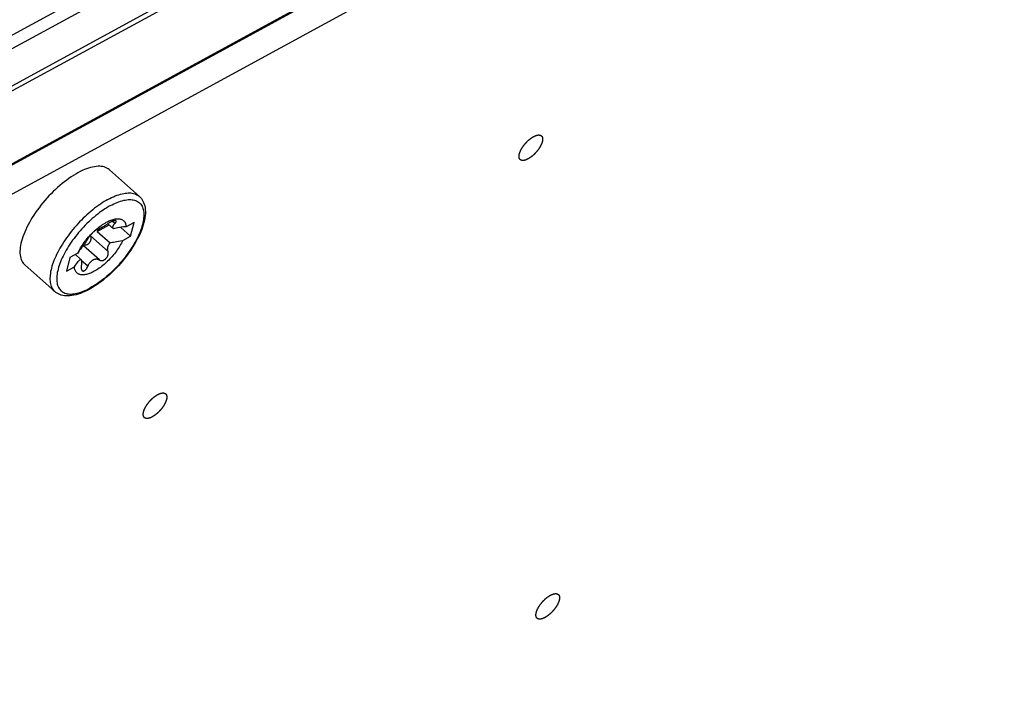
# Model space of a CAD drawing. Extents: x 0 to 594, y 0 to 420.
# Tile 81 of 105: x 550.85 to 557.04, y 100.55 to 104.73. Entities that reach past the tile are written whole.
import ezdxf

# ---------------------------------------------------------------- set-up
doc = ezdxf.new("R2010")
doc.units = 0
doc.header["$LTSCALE"] = 32.67
doc.layers.get('0').update_dxf_attribs({"linetype": 'CONTINUOUS'})
doc.layers.add('DATUM_AXIS', color=7, linetype='CONTINUOUS')

msp = doc.modelspace()

# ---------------------------------------------------------------- linework, layer by layer
at = {"color": 9, "linetype": 'CONTINUOUS'}
for p, q in [((545.2789, 101.5413), (563.9132, 111.7009)), ((545.3524, 101.3484), (563.9867, 111.508)), ((563.2596, 111.4291), (545.8164, 101.9189)), ((564.0391, 111.0465), (544.9706, 100.6502))]:
    msp.add_line(p, q, dxfattribs=at)
at = {"color": 7, "linetype": 'CONTINUOUS'}
for p, q in [((563.9824, 111.4737), (545.3387, 101.3091)), ((564.029, 111.0332), (544.9619, 100.6377))]:
    msp.add_line(p, q, dxfattribs=at)
at = {"layer": 'DATUM_AXIS', "color": 7, "linetype": 'CONTINUOUS'}
for p, q in [((563.8179, 110.7337), (545.1437, 100.5524)), ((551.602, 103.6244), (551.4136, 103.7917)), ((551.3381, 103.4041), (551.4123, 103.4446)), ((551.4039, 103.4521), (551.4402, 103.4197)), ((551.5688, 103.461), (551.5191, 103.4339)), ((551.5474, 103.3736), (551.5688, 103.461)), ((551.2931, 103.3791), (551.2943, 103.3762)), ((551.3087, 103.3954), (551.3048, 103.3915)), ((551.3381, 103.4041), (551.4189, 103.3323)), ((551.5474, 103.3736), (551.4848, 103.4291)), ((551.4977, 103.3465), (551.5474, 103.3736)), ((551.2567, 103.317), (551.2533, 103.3175)), ((551.2573, 103.3233), (551.254, 103.3182)), ((551.2605, 103.3283), (551.2573, 103.3233)), ((551.2635, 103.3332), (551.2605, 103.3283)), ((551.2664, 103.3378), (551.2635, 103.3332)), ((551.269, 103.3422), (551.2664, 103.3378)), ((551.2715, 103.3464), (551.269, 103.3422)), ((551.2154, 103.2683), (551.1657, 103.2412)), ((551.1999, 103.2598), (551.2326, 103.2308)), ((551.0708, 103.0262), (550.8824, 103.1935)), ((551.1657, 103.2412), (551.1443, 103.1538)), ((551.1443, 103.1538), (551.194, 103.1809))]:
    msp.add_line(p, q, dxfattribs=at)
at = {"layer": 'DATUM_AXIS', "color": 9, "linetype": 'CONTINUOUS'}
for p, q in [((551.4483, 103.4535), (551.4322, 103.4678)), ((551.4053, 103.2777), (551.2943, 103.3762)), ((551.3509, 103.2247), (551.2502, 103.3142)), ((551.2783, 103.1852), (551.2372, 103.2217))]:
    msp.add_line(p, q, dxfattribs=at)
at = {"layer": 'DATUM_AXIS', "color": 7, "linetype": 'CONTINUOUS'}
for points in [[(553.9898, 103.8905), (553.99, 103.8915), (553.9903, 103.8925), (553.9906, 103.8935), (553.9908, 103.8946), (553.9912, 103.8956), (553.9915, 103.8966), (553.9918, 103.8976), (553.9922, 103.8987), (553.9925, 103.8997), (553.9929, 103.9008), (553.9933, 103.9019), (553.9937, 103.9029), (553.9941, 103.904), (553.9945, 103.9051), (553.995, 103.9062), (553.9954, 103.9072), (553.9959, 103.9083), (553.9964, 103.9094), (553.9969, 103.9105), (553.9974, 103.9116), (553.9979, 103.9127), (553.9985, 103.9138), (553.999, 103.915), (553.9996, 103.9161), (554.0001, 103.9172), (554.0007, 103.9183), (554.0013, 103.9194), (554.0019, 103.9206), (554.0026, 103.9217), (554.0032, 103.9228), (554.0038, 103.924), (554.0045, 103.9251), (554.0052, 103.9262), (554.0059, 103.9274), (554.0065, 103.9285), (554.0072, 103.9296), (554.008, 103.9308), (554.0087, 103.9319), (554.0094, 103.933), (554.0102, 103.9342), (554.0109, 103.9353), (554.0117, 103.9364), (554.0125, 103.9376), (554.0132, 103.9387), (554.014, 103.9398), (554.0148, 103.9409), (554.0157, 103.9421), (554.0165, 103.9432), (554.0173, 103.9443), (554.0182, 103.9454), (554.019, 103.9465), (554.0199, 103.9476), (554.0207, 103.9487), (554.0216, 103.9498), (554.0225, 103.9509), (554.0234, 103.952), (554.0243, 103.9531), (554.0252, 103.9542), (554.0261, 103.9553), (554.027, 103.9563), (554.028, 103.9574), (554.0289, 103.9585), (554.0298, 103.9595), (554.0308, 103.9606), (554.0317, 103.9616), (554.0327, 103.9627), (554.0337, 103.9637), (554.0346, 103.9647), (554.0356, 103.9657), (554.0366, 103.9667), (554.0376, 103.9678), (554.0386, 103.9687), (554.0396, 103.9697), (554.0406, 103.9707), (554.0416, 103.9717), (554.0426, 103.9726), (554.0436, 103.9736), (554.0446, 103.9745), (554.0456, 103.9755), (554.0467, 103.9764), (554.0477, 103.9773), (554.0487, 103.9782), (554.0497, 103.9791), (554.0508, 103.98), (554.0518, 103.9809), (554.0528, 103.9818), (554.0539, 103.9826), (554.0549, 103.9835), (554.056, 103.9843), (554.057, 103.9851), (554.0581, 103.986), (554.0591, 103.9868), (554.0602, 103.9876), (554.0612, 103.9883), (554.0622, 103.9891), (554.0633, 103.9899), (554.0643, 103.9906), (554.0654, 103.9913), (554.0664, 103.9921), (554.0675, 103.9928), (554.0685, 103.9935), (554.0696, 103.9942), (554.0706, 103.9948), (554.0716, 103.9955), (554.0727, 103.9961), (554.0737, 103.9968), (554.0747, 103.9974), (554.0758, 103.998), (554.0768, 103.9986), (554.0778, 103.9991), (554.0788, 103.9997), (554.0799, 104.0003), (554.0809, 104.0008), (554.0819, 104.0013), (554.0829, 104.0018), (554.0839, 104.0023), (554.0849, 104.0028), (554.0859, 104.0032), (554.0869, 104.0037), (554.0878, 104.0041), (554.0888, 104.0045), (554.0898, 104.0049), (554.0908, 104.0053), (554.0917, 104.0057), (554.0927, 104.0061), (554.0936, 104.0064), (554.0946, 104.0067), (554.0955, 104.007), (554.0964, 104.0073), (554.0973, 104.0076), (554.0983, 104.0079), (554.0992, 104.0081), (554.1001, 104.0084), (554.101, 104.0086), (554.1018, 104.0088), (554.1027, 104.009), (554.1036, 104.0091), (554.104, 104.0092)], [(554.104, 104.0092), (554.1044, 104.0093), (554.1053, 104.0094), (554.1061, 104.0096), (554.107, 104.0097), (554.1078, 104.0097), (554.1086, 104.0098), (554.1094, 104.0099), (554.1102, 104.0099), (554.111, 104.0099), (554.1118, 104.01), (554.1125, 104.01), (554.1133, 104.0099), (554.114, 104.0099), (554.1148, 104.0098), (554.1155, 104.0098), (554.1162, 104.0097), (554.1169, 104.0096), (554.1176, 104.0095), (554.1183, 104.0093), (554.119, 104.0092), (554.1196, 104.009), (554.1203, 104.0088), (554.1209, 104.0086), (554.1215, 104.0084), (554.1221, 104.0082), (554.1227, 104.0079), (554.1233, 104.0077), (554.1239, 104.0074), (554.1244, 104.0071), (554.125, 104.0068), (554.1255, 104.0065), (554.1261, 104.0062), (554.1266, 104.0058), (554.1271, 104.0054), (554.1275, 104.005), (554.128, 104.0046), (554.1285, 104.0042), (554.1289, 104.0038), (554.1294, 104.0034), (554.1298, 104.0029), (554.1302, 104.0024), (554.1306, 104.0019), (554.1309, 104.0014), (554.1313, 104.0009), (554.1317, 104.0004), (554.132, 103.9999), (554.1323, 103.9993), (554.1326, 103.9987), (554.1329, 103.9981), (554.1332, 103.9975), (554.1334, 103.9969), (554.1337, 103.9963), (554.1339, 103.9957), (554.1342, 103.995), (554.1344, 103.9943), (554.1346, 103.9937), (554.1347, 103.993), (554.1349, 103.9923), (554.135, 103.9915), (554.1352, 103.9908), (554.1353, 103.9901), (554.1354, 103.9893), (554.1355, 103.9885), (554.1356, 103.9878), (554.1356, 103.987), (554.1357, 103.9862), (554.1357, 103.9854), (554.1357, 103.9845), (554.1357, 103.9837), (554.1357, 103.9829), (554.1357, 103.982), (554.1356, 103.9811), (554.1356, 103.9803), (554.1355, 103.9794), (554.1354, 103.9785), (554.1353, 103.9776), (554.1352, 103.9767), (554.135, 103.9757), (554.1349, 103.9748), (554.1347, 103.9739), (554.1346, 103.9729), (554.1344, 103.9719), (554.1342, 103.971), (554.1339, 103.97), (554.1337, 103.969)], [(554.1337, 103.969), (554.1335, 103.968), (554.1332, 103.967), (554.1329, 103.966), (554.1326, 103.965), (554.1323, 103.964), (554.132, 103.9629), (554.1317, 103.9619), (554.1313, 103.9609), (554.1309, 103.9598), (554.1306, 103.9588), (554.1302, 103.9577), (554.1298, 103.9566), (554.1294, 103.9556), (554.1289, 103.9545), (554.1285, 103.9534), (554.128, 103.9523), (554.1276, 103.9512), (554.1271, 103.9501), (554.1266, 103.949), (554.1261, 103.9479), (554.1255, 103.9468), (554.125, 103.9457), (554.1245, 103.9446), (554.1239, 103.9435), (554.1233, 103.9424), (554.1227, 103.9412), (554.1221, 103.9401), (554.1215, 103.939), (554.1209, 103.9379), (554.1203, 103.9367), (554.1196, 103.9356), (554.119, 103.9345), (554.1183, 103.9333), (554.1176, 103.9322), (554.1169, 103.9311), (554.1162, 103.9299), (554.1155, 103.9288), (554.1148, 103.9277), (554.1141, 103.9265), (554.1133, 103.9254), (554.1125, 103.9243), (554.1118, 103.9231), (554.111, 103.922), (554.1102, 103.9209), (554.1094, 103.9197), (554.1086, 103.9186), (554.1078, 103.9175), (554.107, 103.9164), (554.1062, 103.9153), (554.1053, 103.9141), (554.1045, 103.913), (554.1036, 103.9119), (554.1027, 103.9108), (554.1019, 103.9097), (554.101, 103.9086), (554.1001, 103.9075), (554.0992, 103.9064), (554.0983, 103.9054), (554.0974, 103.9043), (554.0964, 103.9032), (554.0955, 103.9021), (554.0946, 103.9011), (554.0936, 103.9), (554.0927, 103.899), (554.0917, 103.8979), (554.0908, 103.8969), (554.0898, 103.8959), (554.0888, 103.8948), (554.0879, 103.8938), (554.0869, 103.8928), (554.0859, 103.8918), (554.0849, 103.8908), (554.0839, 103.8898), (554.0829, 103.8888), (554.0819, 103.8879), (554.0809, 103.8869), (554.0799, 103.8859), (554.0789, 103.885), (554.0778, 103.8841), (554.0768, 103.8831), (554.0758, 103.8822), (554.0748, 103.8813), (554.0737, 103.8804), (554.0727, 103.8795), (554.0717, 103.8786), (554.0706, 103.8778), (554.0696, 103.8769), (554.0685, 103.8761), (554.0675, 103.8752), (554.0665, 103.8744), (554.0654, 103.8736), (554.0644, 103.8728), (554.0633, 103.872), (554.0623, 103.8712), (554.0612, 103.8704), (554.0602, 103.8697), (554.0591, 103.8689), (554.0581, 103.8682), (554.057, 103.8675), (554.056, 103.8668), (554.055, 103.8661), (554.0539, 103.8654), (554.0529, 103.8647), (554.0518, 103.8641), (554.0508, 103.8634), (554.0498, 103.8628), (554.0487, 103.8622), (554.0477, 103.8616), (554.0467, 103.861), (554.0457, 103.8604), (554.0446, 103.8599), (554.0436, 103.8593), (554.0426, 103.8588), (554.0416, 103.8582), (554.0406, 103.8577), (554.0396, 103.8573), (554.0386, 103.8568), (554.0376, 103.8563), (554.0366, 103.8559), (554.0356, 103.8554), (554.0347, 103.855), (554.0337, 103.8546), (554.0327, 103.8542), (554.0318, 103.8539), (554.0308, 103.8535), (554.0299, 103.8532), (554.0289, 103.8528), (554.028, 103.8525), (554.027, 103.8522), (554.0261, 103.8519), (554.0252, 103.8517), (554.0243, 103.8514), (554.0234, 103.8512), (554.0225, 103.851), (554.0216, 103.8508), (554.0208, 103.8506), (554.0199, 103.8504), (554.019, 103.8503), (554.0182, 103.8501), (554.0173, 103.85), (554.0165, 103.8499), (554.0157, 103.8498), (554.0149, 103.8497), (554.0141, 103.8497), (554.0133, 103.8496), (554.0125, 103.8496), (554.0117, 103.8496), (554.0109, 103.8496), (554.0102, 103.8496), (554.0094, 103.8497), (554.0087, 103.8497), (554.008, 103.8498), (554.0073, 103.8499), (554.0066, 103.85), (554.0059, 103.8501), (554.0052, 103.8502), (554.0045, 103.8504), (554.0039, 103.8505), (554.0032, 103.8507), (554.0026, 103.8509), (554.002, 103.8511), (554.0013, 103.8514), (554.0007, 103.8516), (554.0002, 103.8519), (553.9996, 103.8521), (553.999, 103.8524), (553.9985, 103.8527), (553.9979, 103.8531), (553.9974, 103.8534), (553.9969, 103.8538), (553.9964, 103.8541), (553.9959, 103.8545), (553.9955, 103.8549), (553.995, 103.8553), (553.9945, 103.8557), (553.9941, 103.8562), (553.9937, 103.8566), (553.9933, 103.8571), (553.9929, 103.8576), (553.9925, 103.8581), (553.9922, 103.8586), (553.9918, 103.8592), (553.9915, 103.8597), (553.9912, 103.8603), (553.9909, 103.8608), (553.9906, 103.8614), (553.9903, 103.862), (553.99, 103.8626), (553.9898, 103.8633), (553.9895, 103.8639), (553.9893, 103.8646), (553.9891, 103.8652), (553.9889, 103.8659), (553.9887, 103.8666), (553.9886, 103.8673), (553.9884, 103.868), (553.9883, 103.8687), (553.9882, 103.8695), (553.9881, 103.8702)], [(553.9881, 103.8702), (553.988, 103.871), (553.9879, 103.8718), (553.9879, 103.8726), (553.9878, 103.8734), (553.9878, 103.8742), (553.9878, 103.875), (553.9878, 103.8758), (553.9878, 103.8767), (553.9878, 103.8775), (553.9879, 103.8784)], [(553.9879, 103.8784), (553.9879, 103.8793), (553.988, 103.8802), (553.9881, 103.8811), (553.9882, 103.882), (553.9883, 103.8829), (553.9884, 103.8838), (553.9886, 103.8848), (553.9887, 103.8857), (553.9889, 103.8866), (553.9891, 103.8876), (553.9893, 103.8886), (553.9895, 103.8896), (553.9898, 103.8905)], [(551.4136, 103.7917), (551.4121, 103.793), (551.4054, 103.798), (551.398, 103.8024), (551.3901, 103.8061), (551.3816, 103.809), (551.3725, 103.8112), (551.363, 103.8126), (551.3529, 103.8133), (551.3423, 103.8132), (551.3313, 103.8124), (551.3199, 103.8109), (551.3081, 103.8086), (551.2958, 103.8055), (551.2833, 103.8018), (551.2704, 103.7973), (551.2573, 103.7921), (551.2438, 103.7862), (551.2302, 103.7796), (551.2164, 103.7723)], [(551.2164, 103.7723), (551.2024, 103.7644), (551.1883, 103.7559), (551.1741, 103.7467), (551.1598, 103.737), (551.1455, 103.7266), (551.1312, 103.7158), (551.1169, 103.7044), (551.1028, 103.6925), (551.0887, 103.6801), (551.0748, 103.6674), (551.061, 103.6542), (551.0474, 103.6406), (551.0341, 103.6267), (551.021, 103.6124), (551.0083, 103.5979), (550.9958, 103.5831), (550.9837, 103.5682), (550.972, 103.553), (550.9607, 103.5377), (550.9499, 103.5223), (550.9395, 103.5069), (550.9296, 103.4914), (550.9202, 103.4759), (550.9113, 103.4604), (550.903, 103.445), (550.8953, 103.4298), (550.8882, 103.4147), (550.8816, 103.3997), (550.8757, 103.385), (550.8704, 103.3705), (550.8658, 103.3563), (550.8618, 103.3425), (550.8585, 103.3289), (550.8559, 103.3158), (550.8539, 103.3031), (550.8527, 103.2908), (550.8521, 103.279), (550.8522, 103.2677), (550.853, 103.2569), (550.8545, 103.2467), (550.8567, 103.237), (550.8596, 103.2279), (550.8631, 103.2195), (550.8673, 103.2117), (550.8722, 103.2045), (550.8777, 103.1981), (550.8824, 103.1935)], [(551.602, 103.6244), (551.6085, 103.618), (551.6146, 103.611), (551.62, 103.6032), (551.6249, 103.5948), (551.6292, 103.5857), (551.6328, 103.576), (551.6358, 103.5654), (551.638, 103.5542), (551.6394, 103.5424), (551.64, 103.5299), (551.6399, 103.5169), (551.6389, 103.5034), (551.6371, 103.4896), (551.6345, 103.4754), (551.6312, 103.4609), (551.6271, 103.4462), (551.6224, 103.4313), (551.617, 103.4161), (551.6109, 103.4009), (551.6042, 103.3855), (551.5969, 103.37), (551.589, 103.3545), (551.5806, 103.3389), (551.5716, 103.3233), (551.562, 103.3078), (551.552, 103.2923), (551.5415, 103.2769), (551.5306, 103.2616), (551.5193, 103.2464), (551.5075, 103.2314), (551.4954, 103.2167), (551.4829, 103.2021), (551.4701, 103.1879), (551.457, 103.1739), (551.4437, 103.1603), (551.4301, 103.147), (551.4163, 103.1341), (551.4023, 103.1217), (551.3882, 103.1097), (551.374, 103.0981), (551.3596, 103.0871), (551.3452, 103.0766), (551.3308, 103.0666), (551.3163, 103.0572), (551.3019, 103.0484), (551.2874, 103.0402)], [(551.3251, 103.4116), (551.3327, 103.4182), (551.3404, 103.4246), (551.3481, 103.4308), (551.3559, 103.4366), (551.3636, 103.4422), (551.3713, 103.4474), (551.379, 103.4524), (551.3866, 103.457), (551.3942, 103.4612), (551.4017, 103.4652), (551.409, 103.4687), (551.4163, 103.4719), (551.4234, 103.4748), (551.4304, 103.4772), (551.4372, 103.4793), (551.4438, 103.481), (551.4502, 103.4823), (551.4564, 103.4832), (551.4624, 103.4837), (551.4682, 103.4838), (551.4737, 103.4835), (551.4789, 103.4828), (551.4839, 103.4817), (551.4885, 103.4802), (551.4929, 103.4784), (551.497, 103.4761), (551.5007, 103.4735), (551.5042, 103.4705), (551.5072, 103.4671), (551.51, 103.4633), (551.5124, 103.4593), (551.5144, 103.4548), (551.5161, 103.4501), (551.5175, 103.445), (551.5184, 103.4396), (551.5191, 103.4339)], [(551.407, 103.4542), (551.4037, 103.452), (551.4006, 103.4498), (551.3975, 103.4477), (551.3945, 103.4458), (551.3916, 103.4438), (551.3887, 103.442), (551.3859, 103.4402), (551.3832, 103.4385), (551.3805, 103.4368), (551.3779, 103.4352), (551.3753, 103.4336), (551.3727, 103.4321), (551.3702, 103.4306), (551.3677, 103.4291), (551.3653, 103.4277), (551.3629, 103.4264), (551.3606, 103.4251), (551.3583, 103.4239), (551.3561, 103.4228), (551.354, 103.4217), (551.352, 103.4207), (551.3501, 103.4197), (551.3482, 103.4189), (551.3465, 103.4181), (551.3449, 103.4174), (551.3433, 103.4167), (551.3418, 103.4162), (551.3405, 103.4157), (551.3392, 103.4153), (551.338, 103.415), (551.3369, 103.4147), (551.336, 103.4146), (551.3351, 103.4146), (551.3345, 103.4147)], [(551.4555, 103.4703), (551.4551, 103.4706), (551.4542, 103.4711), (551.4532, 103.4715), (551.452, 103.4718), (551.4506, 103.4719), (551.4492, 103.4719), (551.4475, 103.4718), (551.4458, 103.4716), (551.4439, 103.4713), (551.4419, 103.4709), (551.4398, 103.4703), (551.4375, 103.4697), (551.4352, 103.4689), (551.4328, 103.468), (551.4304, 103.467), (551.4278, 103.466), (551.4252, 103.4648), (551.4226, 103.4635), (551.42, 103.4621), (551.4173, 103.4607), (551.4147, 103.4592), (551.4121, 103.4576), (551.4095, 103.4559), (551.407, 103.4542)], [(551.4402, 103.4197), (551.4392, 103.4208), (551.4383, 103.422), (551.4375, 103.4232), (551.4368, 103.4245), (551.4363, 103.4259), (551.4359, 103.4272), (551.4357, 103.4287), (551.4357, 103.4302), (551.4357, 103.4317), (551.4359, 103.4333), (551.4363, 103.4349), (551.4368, 103.4365), (551.4374, 103.4382), (551.4381, 103.4399), (551.4391, 103.4416), (551.4401, 103.4435), (551.4414, 103.4453), (551.4428, 103.4472), (551.4444, 103.4492), (551.4462, 103.4513)], [(551.5191, 103.4339), (551.5029, 103.4319), (551.4888, 103.4298), (551.4765, 103.4277), (551.4657, 103.4256), (551.4562, 103.4236), (551.4478, 103.4216), (551.4402, 103.4197)], [(551.4462, 103.4513), (551.45, 103.4552), (551.4515, 103.4569), (551.4528, 103.4585), (551.4539, 103.46), (551.4549, 103.4615), (551.4556, 103.4629), (551.4562, 103.4642), (551.4566, 103.4654), (551.4568, 103.4666), (551.4568, 103.4676), (551.4566, 103.4685), (551.4563, 103.4693), (551.4558, 103.47), (551.4555, 103.4703)], [(551.2943, 103.3762), (551.2954, 103.3736), (551.2963, 103.3708), (551.297, 103.3681), (551.2974, 103.3653), (551.2977, 103.3625), (551.2977, 103.3597), (551.2976, 103.3569), (551.2973, 103.3541), (551.2968, 103.3514), (551.2962, 103.3487), (551.2953, 103.3461), (551.2944, 103.3435), (551.2933, 103.341), (551.292, 103.3386), (551.2906, 103.3363), (551.2891, 103.3341), (551.2875, 103.332), (551.2858, 103.33), (551.284, 103.3281), (551.2821, 103.3264), (551.28, 103.3247), (551.278, 103.3232), (551.2758, 103.3219), (551.2736, 103.3207), (551.2713, 103.3196), (551.2689, 103.3187), (551.2665, 103.318), (551.2641, 103.3175), (551.2616, 103.3172), (551.2592, 103.317), (551.2567, 103.317)], [(551.2642, 103.3464), (551.2681, 103.3513), (551.2747, 103.3594), (551.2815, 103.3673), (551.2884, 103.3752), (551.2955, 103.3828), (551.3028, 103.3903), (551.3069, 103.3945)], [(551.3048, 103.3915), (551.3029, 103.3896), (551.3009, 103.3876), (551.299, 103.3856), (551.2972, 103.3836), (551.2953, 103.3816), (551.2935, 103.3796), (551.2918, 103.3776), (551.2902, 103.3757), (551.2886, 103.3738), (551.2871, 103.372), (551.2858, 103.3703), (551.2845, 103.3686), (551.2833, 103.367), (551.2823, 103.3655), (551.2814, 103.3641), (551.2807, 103.3629), (551.28, 103.3617)], [(551.3069, 103.3945), (551.3101, 103.3976), (551.3176, 103.4047), (551.3251, 103.4116)], [(551.3345, 103.4147), (551.3339, 103.4147), (551.3333, 103.4146), (551.3325, 103.4143), (551.3315, 103.4139), (551.3304, 103.4133), (551.3292, 103.4126), (551.3279, 103.4117), (551.3265, 103.4107), (551.325, 103.4096), (551.3234, 103.4084), (551.3218, 103.4071), (551.3201, 103.4056), (551.3183, 103.4041), (551.3164, 103.4025), (551.3145, 103.4008), (551.3126, 103.3991), (551.3107, 103.3972), (551.3087, 103.3954)], [(551.3524, 103.4208), (551.3514, 103.4199), (551.3486, 103.4169), (551.3458, 103.4138), (551.3431, 103.4106), (551.3405, 103.4074), (551.3381, 103.4041)], [(551.4977, 103.3465), (551.4937, 103.3382), (551.4893, 103.33), (551.4847, 103.3216), (551.4798, 103.3133), (551.4746, 103.3049), (551.4692, 103.2965), (551.4635, 103.2882), (551.4575, 103.2799), (551.4513, 103.2716), (551.445, 103.2634), (551.4384, 103.2554), (551.4316, 103.2474), (551.4247, 103.2396), (551.4176, 103.232), (551.4103, 103.2245), (551.403, 103.2172), (551.3955, 103.2101), (551.388, 103.2032), (551.3803, 103.1966), (551.3727, 103.1902), (551.365, 103.184), (551.3572, 103.1782), (551.3495, 103.1726), (551.3418, 103.1674), (551.3341, 103.1624), (551.3265, 103.1578), (551.3189, 103.1535), (551.3114, 103.1496), (551.3041, 103.1461), (551.2968, 103.1428), (551.2897, 103.14), (551.2827, 103.1376), (551.2759, 103.1355), (551.2693, 103.1338), (551.2629, 103.1325), (551.2566, 103.1316), (551.2507, 103.1311), (551.2449, 103.131), (551.2394, 103.1313), (551.2342, 103.132), (551.2292, 103.1331), (551.2245, 103.1345), (551.2202, 103.1364), (551.2161, 103.1387), (551.2124, 103.1413), (551.2089, 103.1443), (551.2058, 103.1477), (551.2031, 103.1514), (551.2007, 103.1555), (551.1986, 103.16), (551.1969, 103.1647), (551.1956, 103.1698), (551.1946, 103.1752), (551.194, 103.1809)], [(551.2154, 103.2683), (551.2194, 103.2765), (551.2237, 103.2848), (551.2284, 103.2932), (551.2333, 103.3015), (551.2385, 103.3099), (551.2439, 103.3183), (551.2496, 103.3266), (551.2556, 103.3349), (551.2617, 103.3432), (551.2642, 103.3464)], [(551.254, 103.3182), (551.2501, 103.3141), (551.246, 103.3096), (551.2417, 103.3047), (551.2371, 103.2992), (551.2322, 103.293), (551.2269, 103.2858), (551.2213, 103.2777), (551.2154, 103.2683)], [(551.28, 103.3617), (551.2793, 103.3603), (551.2785, 103.3588), (551.2777, 103.3572), (551.2768, 103.3556), (551.2758, 103.3538), (551.2748, 103.3521), (551.2738, 103.3502), (551.2727, 103.3483), (551.2715, 103.3464)], [(551.4053, 103.2777), (551.4044, 103.2805), (551.4038, 103.2833), (551.4033, 103.2861), (551.4031, 103.2888), (551.4029, 103.2914), (551.4029, 103.2941), (551.4031, 103.2967), (551.4034, 103.2993), (551.4038, 103.3019), (551.4044, 103.3045), (551.4051, 103.3071), (551.4059, 103.3097), (551.4068, 103.3123), (551.4079, 103.3149), (551.4091, 103.3175), (551.4104, 103.3201), (551.4119, 103.3226), (551.4135, 103.3251), (551.4152, 103.3276), (551.417, 103.33), (551.4189, 103.3323)], [(551.4189, 103.3323), (551.4255, 103.334), (551.4327, 103.3357), (551.4406, 103.3374), (551.4494, 103.3392), (551.4593, 103.341), (551.4705, 103.3429), (551.4832, 103.3447), (551.4977, 103.3465)], [(551.3509, 103.2247), (551.3527, 103.2236), (551.3546, 103.2226), (551.3566, 103.2218), (551.3588, 103.2212), (551.3609, 103.2208), (551.3632, 103.2205), (551.3655, 103.2205), (551.3678, 103.2207), (551.3702, 103.221), (551.3725, 103.2216), (551.3749, 103.2223), (551.3772, 103.2232), (551.3796, 103.2242), (551.3818, 103.2255), (551.3841, 103.2268), (551.3863, 103.2283), (551.3884, 103.23), (551.3904, 103.2318), (551.3924, 103.2337), (551.3942, 103.2357), (551.396, 103.2378), (551.3977, 103.2401), (551.3992, 103.2424), (551.4007, 103.2448), (551.402, 103.2472), (551.4031, 103.2498), (551.4042, 103.2523), (551.405, 103.2549), (551.4057, 103.2576), (551.4063, 103.2602), (551.4067, 103.2628), (551.4069, 103.2654), (551.4069, 103.268), (551.4068, 103.2706), (551.4065, 103.273), (551.406, 103.2754), (551.4053, 103.2777)], [(551.194, 103.1809), (551.2007, 103.1914), (551.207, 103.2004), (551.2129, 103.2082), (551.2183, 103.215), (551.2234, 103.2209), (551.2282, 103.2261), (551.2326, 103.2308)], [(551.2326, 103.2308), (551.2334, 103.2299), (551.2342, 103.2289), (551.2349, 103.2277), (551.2356, 103.2264), (551.2362, 103.225), (551.2367, 103.2234), (551.2372, 103.2218), (551.2376, 103.22), (551.2379, 103.2181), (551.2382, 103.2161), (551.2384, 103.214), (551.2386, 103.2118), (551.2387, 103.2095), (551.2388, 103.207), (551.2387, 103.2045), (551.2386, 103.2018), (551.2385, 103.199), (551.2383, 103.196), (551.2379, 103.1928), (551.2375, 103.1895), (551.237, 103.1859)], [(551.237, 103.1859), (551.2367, 103.1831), (551.2364, 103.1803), (551.2363, 103.1776), (551.2364, 103.175), (551.2365, 103.1726), (551.2368, 103.1702), (551.2372, 103.168), (551.2378, 103.166), (551.2384, 103.1641), (551.2392, 103.1624), (551.24, 103.1608), (551.241, 103.1595), (551.2421, 103.1583), (551.2425, 103.1579)], [(551.2425, 103.1579), (551.2432, 103.1573), (551.2444, 103.1565), (551.2457, 103.1559), (551.2471, 103.1555), (551.2485, 103.1553), (551.25, 103.1552), (551.2515, 103.1554), (551.2531, 103.1558), (551.2547, 103.1563), (551.2564, 103.1571), (551.2581, 103.158), (551.2598, 103.1591), (551.2615, 103.1604), (551.2632, 103.1619), (551.2649, 103.1636), (551.2665, 103.1655), (551.2682, 103.1675), (551.2698, 103.1696), (551.2714, 103.1719), (551.2729, 103.1744), (551.2744, 103.1769), (551.2758, 103.1796), (551.2771, 103.1823)], [(551.2771, 103.1823), (551.2799, 103.1889), (551.2816, 103.1924), (551.2834, 103.1957), (551.2851, 103.1988), (551.2869, 103.2016), (551.2888, 103.2044), (551.2907, 103.207), (551.2926, 103.2094), (551.2945, 103.2117), (551.2966, 103.2139), (551.2986, 103.216), (551.3007, 103.2179), (551.3029, 103.2198), (551.305, 103.2215), (551.3073, 103.2231), (551.3095, 103.2245), (551.3118, 103.2258), (551.3141, 103.227), (551.3164, 103.228), (551.3187, 103.2289), (551.321, 103.2297), (551.3234, 103.2303), (551.3257, 103.2307), (551.3279, 103.231), (551.3302, 103.2312), (551.3325, 103.2312), (551.3348, 103.231), (551.337, 103.2307), (551.3393, 103.2302), (551.3416, 103.2295), (551.3439, 103.2287), (551.3462, 103.2276), (551.3485, 103.2263), (551.3509, 103.2247)], [(551.2874, 103.0402), (551.2733, 103.0328), (551.2593, 103.0261), (551.2454, 103.02), (551.2316, 103.0147), (551.218, 103.01), (551.2046, 103.0062), (551.1914, 103.0031), (551.1786, 103.0008), (551.1661, 102.9993), (551.154, 102.9987), (551.1424, 102.9988), (551.1314, 102.9998), (551.1209, 103.0016), (551.1111, 103.0041), (551.1019, 103.0073), (551.0933, 103.0111), (551.0852, 103.0155), (551.0777, 103.0206), (551.0708, 103.0262)], [(551.6285, 102.2699), (551.6288, 102.2709), (551.6291, 102.2719), (551.6293, 102.2729), (551.6296, 102.2739), (551.6299, 102.2749), (551.6303, 102.2759), (551.6306, 102.277), (551.6309, 102.278), (551.6313, 102.2791), (551.6317, 102.2801), (551.6321, 102.2812), (551.6325, 102.2822), (551.6329, 102.2833), (551.6333, 102.2844), (551.6338, 102.2855), (551.6342, 102.2866), (551.6347, 102.2877), (551.6352, 102.2888), (551.6357, 102.2899), (551.6362, 102.291), (551.6367, 102.2921), (551.6372, 102.2932), (551.6378, 102.2943), (551.6384, 102.2954), (551.6389, 102.2965), (551.6395, 102.2976), (551.6401, 102.2988), (551.6407, 102.2999), (551.6413, 102.301), (551.642, 102.3022), (551.6426, 102.3033), (551.6433, 102.3044), (551.644, 102.3055), (551.6446, 102.3067), (551.6453, 102.3078), (551.646, 102.309), (551.6467, 102.3101), (551.6475, 102.3112), (551.6482, 102.3124), (551.6489, 102.3135), (551.6497, 102.3146), (551.6505, 102.3158), (551.6512, 102.3169), (551.652, 102.318), (551.6528, 102.3191), (551.6536, 102.3203), (551.6544, 102.3214), (551.6553, 102.3225), (551.6561, 102.3236), (551.6569, 102.3247), (551.6578, 102.3258), (551.6586, 102.327), (551.6595, 102.3281), (551.6604, 102.3292), (551.6613, 102.3303), (551.6622, 102.3313), (551.6631, 102.3324), (551.664, 102.3335), (551.6649, 102.3346), (551.6658, 102.3357), (551.6667, 102.3367), (551.6677, 102.3378), (551.6686, 102.3389), (551.6696, 102.3399), (551.6705, 102.341), (551.6715, 102.342), (551.6724, 102.343), (551.6734, 102.344), (551.6744, 102.3451), (551.6754, 102.3461), (551.6764, 102.3471), (551.6773, 102.3481), (551.6783, 102.3491), (551.6793, 102.35), (551.6803, 102.351), (551.6814, 102.352), (551.6824, 102.3529), (551.6834, 102.3539), (551.6844, 102.3548), (551.6854, 102.3557), (551.6865, 102.3567), (551.6875, 102.3576), (551.6885, 102.3585), (551.6896, 102.3594), (551.6906, 102.3602), (551.6916, 102.3611), (551.6927, 102.362), (551.6937, 102.3628), (551.6947, 102.3636), (551.6958, 102.3645), (551.6968, 102.3653), (551.6979, 102.3661), (551.6989, 102.3669), (551.7, 102.3677), (551.701, 102.3684), (551.7021, 102.3692), (551.7031, 102.3699), (551.7042, 102.3707), (551.7052, 102.3714), (551.7063, 102.3721), (551.7073, 102.3728), (551.7083, 102.3735), (551.7094, 102.3741), (551.7104, 102.3748), (551.7115, 102.3755), (551.7125, 102.3761), (551.7135, 102.3767), (551.7145, 102.3773), (551.7156, 102.3779), (551.7166, 102.3785), (551.7176, 102.379), (551.7186, 102.3796), (551.7196, 102.3801), (551.7207, 102.3806), (551.7217, 102.3811), (551.7227, 102.3816), (551.7237, 102.3821), (551.7247, 102.3826), (551.7256, 102.383), (551.7266, 102.3834), (551.7276, 102.3839), (551.7286, 102.3843), (551.7295, 102.3847), (551.7305, 102.385), (551.7314, 102.3854), (551.7324, 102.3857), (551.7333, 102.3861), (551.7343, 102.3864), (551.7352, 102.3867), (551.7361, 102.3869), (551.737, 102.3872), (551.7379, 102.3875), (551.7388, 102.3877), (551.7397, 102.3879), (551.7406, 102.3881), (551.7415, 102.3883), (551.7424, 102.3885), (551.7428, 102.3885)], [(551.7428, 102.3885), (551.7432, 102.3886), (551.7441, 102.3888), (551.7449, 102.3889), (551.7457, 102.389), (551.7466, 102.3891), (551.7474, 102.3891), (551.7482, 102.3892), (551.749, 102.3893), (551.7498, 102.3893), (551.7505, 102.3893), (551.7513, 102.3893), (551.7521, 102.3893), (551.7528, 102.3892), (551.7535, 102.3892), (551.7543, 102.3891), (551.755, 102.389), (551.7557, 102.3889), (551.7564, 102.3888), (551.7571, 102.3887), (551.7577, 102.3885), (551.7584, 102.3883), (551.759, 102.3882), (551.7597, 102.388), (551.7603, 102.3877), (551.7609, 102.3875), (551.7615, 102.3873), (551.7621, 102.387), (551.7627, 102.3867), (551.7632, 102.3864), (551.7638, 102.3861), (551.7643, 102.3858), (551.7648, 102.3855), (551.7653, 102.3851), (551.7658, 102.3848), (551.7663, 102.3844), (551.7668, 102.384), (551.7673, 102.3836), (551.7677, 102.3831), (551.7681, 102.3827), (551.7685, 102.3822), (551.769, 102.3818), (551.7693, 102.3813), (551.7697, 102.3808), (551.7701, 102.3803), (551.7704, 102.3797), (551.7708, 102.3792), (551.7711, 102.3786), (551.7714, 102.378), (551.7717, 102.3775), (551.772, 102.3769), (551.7722, 102.3762), (551.7725, 102.3756), (551.7727, 102.375), (551.7729, 102.3743), (551.7731, 102.3737), (551.7733, 102.373), (551.7735, 102.3723), (551.7737, 102.3716), (551.7738, 102.3709), (551.774, 102.3701), (551.7741, 102.3694), (551.7742, 102.3686), (551.7743, 102.3679), (551.7743, 102.3671), (551.7744, 102.3663), (551.7744, 102.3655), (551.7745, 102.3647), (551.7745, 102.3639), (551.7745, 102.363), (551.7745, 102.3622), (551.7744, 102.3613), (551.7744, 102.3605), (551.7743, 102.3596), (551.7743, 102.3587), (551.7742, 102.3578), (551.7741, 102.3569), (551.774, 102.356), (551.7738, 102.3551), (551.7737, 102.3541), (551.7735, 102.3532), (551.7733, 102.3522), (551.7731, 102.3513), (551.7729, 102.3503), (551.7727, 102.3493), (551.7725, 102.3483)], [(551.7725, 102.3483), (551.7722, 102.3473), (551.772, 102.3463), (551.7717, 102.3453), (551.7714, 102.3443), (551.7711, 102.3433), (551.7708, 102.3423), (551.7704, 102.3412), (551.7701, 102.3402), (551.7697, 102.3391), (551.7694, 102.3381), (551.769, 102.337), (551.7686, 102.336), (551.7681, 102.3349), (551.7677, 102.3338), (551.7673, 102.3327), (551.7668, 102.3316), (551.7663, 102.3306), (551.7659, 102.3295), (551.7654, 102.3284), (551.7648, 102.3273), (551.7643, 102.3261), (551.7638, 102.325), (551.7632, 102.3239), (551.7627, 102.3228), (551.7621, 102.3217), (551.7615, 102.3206), (551.7609, 102.3194), (551.7603, 102.3183), (551.7597, 102.3172), (551.759, 102.3161), (551.7584, 102.3149), (551.7577, 102.3138), (551.7571, 102.3127), (551.7564, 102.3115), (551.7557, 102.3104), (551.755, 102.3093), (551.7543, 102.3081), (551.7536, 102.307), (551.7528, 102.3059), (551.7521, 102.3047), (551.7513, 102.3036), (551.7506, 102.3025), (551.7498, 102.3013), (551.749, 102.3002), (551.7482, 102.2991), (551.7474, 102.2979), (551.7466, 102.2968), (551.7458, 102.2957), (551.7449, 102.2946), (551.7441, 102.2935), (551.7432, 102.2924), (551.7424, 102.2913), (551.7415, 102.2901), (551.7406, 102.289), (551.7398, 102.288), (551.7389, 102.2869), (551.738, 102.2858), (551.7371, 102.2847), (551.7361, 102.2836), (551.7352, 102.2825), (551.7343, 102.2815), (551.7334, 102.2804), (551.7324, 102.2794), (551.7315, 102.2783), (551.7305, 102.2773), (551.7296, 102.2762), (551.7286, 102.2752), (551.7276, 102.2742), (551.7266, 102.2731), (551.7257, 102.2721), (551.7247, 102.2711), (551.7237, 102.2701), (551.7227, 102.2691), (551.7217, 102.2682), (551.7207, 102.2672), (551.7197, 102.2662), (551.7187, 102.2653), (551.7176, 102.2643), (551.7166, 102.2634), (551.7156, 102.2625), (551.7146, 102.2615), (551.7135, 102.2606), (551.7125, 102.2597), (551.7115, 102.2589), (551.7104, 102.258), (551.7094, 102.2571), (551.7084, 102.2562), (551.7073, 102.2554), (551.7063, 102.2546), (551.7052, 102.2537), (551.7042, 102.2529), (551.7031, 102.2521), (551.7021, 102.2513), (551.701, 102.2505), (551.7, 102.2498), (551.699, 102.249), (551.6979, 102.2483), (551.6969, 102.2475), (551.6958, 102.2468), (551.6948, 102.2461), (551.6937, 102.2454), (551.6927, 102.2447), (551.6916, 102.2441), (551.6906, 102.2434), (551.6896, 102.2428), (551.6885, 102.2421), (551.6875, 102.2415), (551.6865, 102.2409), (551.6855, 102.2403), (551.6844, 102.2397), (551.6834, 102.2392), (551.6824, 102.2386), (551.6814, 102.2381), (551.6804, 102.2376), (551.6794, 102.2371), (551.6784, 102.2366), (551.6774, 102.2361), (551.6764, 102.2356), (551.6754, 102.2352), (551.6744, 102.2348), (551.6734, 102.2343), (551.6725, 102.2339), (551.6715, 102.2336), (551.6705, 102.2332), (551.6696, 102.2328), (551.6686, 102.2325), (551.6677, 102.2322), (551.6668, 102.2318), (551.6658, 102.2315), (551.6649, 102.2313), (551.664, 102.231), (551.6631, 102.2308), (551.6622, 102.2305), (551.6613, 102.2303), (551.6604, 102.2301), (551.6595, 102.2299), (551.6587, 102.2297), (551.6578, 102.2296), (551.657, 102.2295), (551.6561, 102.2293), (551.6553, 102.2292), (551.6545, 102.2291), (551.6536, 102.2291), (551.6528, 102.229), (551.652, 102.229), (551.6513, 102.2289), (551.6505, 102.2289), (551.6497, 102.2289), (551.649, 102.229), (551.6482, 102.229), (551.6475, 102.229), (551.6468, 102.2291), (551.646, 102.2292), (551.6453, 102.2293), (551.6446, 102.2294), (551.644, 102.2296), (551.6433, 102.2297), (551.6426, 102.2299), (551.642, 102.2301), (551.6414, 102.2302), (551.6407, 102.2305), (551.6401, 102.2307), (551.6395, 102.2309), (551.6389, 102.2312), (551.6384, 102.2315), (551.6378, 102.2318), (551.6373, 102.2321), (551.6367, 102.2324), (551.6362, 102.2327), (551.6357, 102.2331), (551.6352, 102.2335), (551.6347, 102.2338), (551.6342, 102.2342), (551.6338, 102.2346), (551.6333, 102.2351), (551.6329, 102.2355), (551.6325, 102.236), (551.6321, 102.2365), (551.6317, 102.2369), (551.6313, 102.2374), (551.6309, 102.238), (551.6306, 102.2385), (551.6303, 102.239), (551.6299, 102.2396), (551.6296, 102.2402), (551.6293, 102.2407), (551.6291, 102.2413), (551.6288, 102.242), (551.6285, 102.2426), (551.6283, 102.2432), (551.6281, 102.2439), (551.6279, 102.2445), (551.6277, 102.2452), (551.6275, 102.2459), (551.6274, 102.2466), (551.6272, 102.2473), (551.6271, 102.2481), (551.627, 102.2488), (551.6269, 102.2496)], [(551.6269, 102.2496), (551.6268, 102.2503), (551.6267, 102.2511), (551.6266, 102.2519), (551.6266, 102.2527), (551.6266, 102.2535), (551.6265, 102.2543), (551.6265, 102.2552), (551.6266, 102.256), (551.6266, 102.2569), (551.6266, 102.2577)], [(551.6266, 102.2577), (551.6267, 102.2586), (551.6268, 102.2595), (551.6269, 102.2604), (551.627, 102.2613), (551.6271, 102.2622), (551.6272, 102.2631), (551.6274, 102.2641), (551.6275, 102.265), (551.6277, 102.266), (551.6279, 102.2669), (551.6281, 102.2679), (551.6283, 102.2689), (551.6285, 102.2699)], [(554.2397, 101.0876), (554.2395, 101.0866), (554.2392, 101.0856), (554.239, 101.0846), (554.2387, 101.0836), (554.2384, 101.0825), (554.238, 101.0815), (554.2377, 101.0805), (554.2374, 101.0794), (554.237, 101.0784), (554.2366, 101.0773), (554.2362, 101.0763), (554.2358, 101.0752), (554.2354, 101.0741), (554.235, 101.0731), (554.2345, 101.072), (554.2341, 101.0709), (554.2336, 101.0698), (554.2331, 101.0687), (554.2326, 101.0676), (554.2321, 101.0665), (554.2316, 101.0654), (554.231, 101.0643), (554.2305, 101.0632), (554.2299, 101.0621), (554.2294, 101.0609), (554.2288, 101.0598), (554.2282, 101.0587), (554.2276, 101.0576), (554.2269, 101.0564), (554.2263, 101.0553), (554.2257, 101.0542), (554.225, 101.053), (554.2243, 101.0519), (554.2237, 101.0508), (554.223, 101.0496), (554.2223, 101.0485), (554.2216, 101.0474), (554.2208, 101.0462), (554.2201, 101.0451), (554.2193, 101.044), (554.2186, 101.0428), (554.2178, 101.0417), (554.2171, 101.0406), (554.2163, 101.0394), (554.2155, 101.0383), (554.2147, 101.0372), (554.2138, 101.0361), (554.213, 101.035), (554.2122, 101.0338), (554.2114, 101.0327), (554.2105, 101.0316), (554.2096, 101.0305), (554.2088, 101.0294), (554.2079, 101.0283), (554.207, 101.0272), (554.2061, 101.0261), (554.2052, 101.025), (554.2043, 101.0239), (554.2034, 101.0229), (554.2025, 101.0218), (554.2016, 101.0207), (554.2006, 101.0197), (554.1997, 101.0186), (554.1987, 101.0175), (554.1978, 101.0165), (554.1968, 101.0155), (554.1959, 101.0144), (554.1949, 101.0134), (554.1939, 101.0124), (554.1929, 101.0114), (554.1919, 101.0104), (554.1909, 101.0094), (554.1899, 101.0084), (554.1889, 101.0074), (554.1879, 101.0064), (554.1869, 101.0055), (554.1859, 101.0045), (554.1849, 101.0036), (554.1839, 101.0026), (554.1829, 101.0017), (554.1818, 101.0008), (554.1808, 100.9999), (554.1798, 100.999), (554.1787, 100.9981), (554.1777, 100.9972), (554.1767, 100.9964), (554.1756, 100.9955), (554.1746, 100.9946), (554.1735, 100.9938), (554.1725, 100.993), (554.1715, 100.9922), (554.1704, 100.9914), (554.1694, 100.9906), (554.1683, 100.9898), (554.1673, 100.989), (554.1662, 100.9883), (554.1652, 100.9875), (554.1641, 100.9868), (554.1631, 100.9861), (554.162, 100.9854), (554.161, 100.9847), (554.16, 100.984), (554.1589, 100.9833), (554.1579, 100.9827), (554.1568, 100.982), (554.1558, 100.9814), (554.1548, 100.9808), (554.1537, 100.9802), (554.1527, 100.9796), (554.1517, 100.979), (554.1507, 100.9784), (554.1497, 100.9779), (554.1486, 100.9773), (554.1476, 100.9768), (554.1466, 100.9763), (554.1456, 100.9758), (554.1446, 100.9754), (554.1436, 100.9749), (554.1427, 100.9744), (554.1417, 100.974), (554.1407, 100.9736), (554.1397, 100.9732), (554.1388, 100.9728), (554.1378, 100.9724), (554.1368, 100.9721), (554.1359, 100.9717), (554.135, 100.9714), (554.134, 100.9711), (554.1331, 100.9708), (554.1322, 100.9705), (554.1313, 100.9703), (554.1303, 100.97), (554.1294, 100.9698), (554.1286, 100.9696), (554.1277, 100.9693), (554.1268, 100.9692), (554.1259, 100.969), (554.1251, 100.9688), (554.1242, 100.9687), (554.1234, 100.9686), (554.1225, 100.9685), (554.1217, 100.9684), (554.1209, 100.9683), (554.1201, 100.9682), (554.1193, 100.9682), (554.1185, 100.9682), (554.1177, 100.9682), (554.117, 100.9682), (554.1162, 100.9682), (554.1155, 100.9682), (554.1147, 100.9683), (554.114, 100.9684), (554.1133, 100.9684), (554.1126, 100.9685), (554.1119, 100.9687), (554.1112, 100.9688), (554.1106, 100.9689), (554.1099, 100.9691), (554.1093, 100.9693), (554.1086, 100.9695), (554.108, 100.9697), (554.1074, 100.9699), (554.1068, 100.9702), (554.1062, 100.9704), (554.1056, 100.9707), (554.1051, 100.971), (554.1045, 100.9713), (554.104, 100.9716), (554.1035, 100.972), (554.1029, 100.9723), (554.1025, 100.9727), (554.102, 100.9731), (554.1015, 100.9735), (554.101, 100.9739), (554.1006, 100.9743), (554.1002, 100.9748), (554.0997, 100.9752), (554.0993, 100.9757), (554.0989, 100.9762), (554.0986, 100.9767), (554.0982, 100.9772), (554.0979, 100.9777), (554.0975, 100.9783), (554.0972, 100.9788), (554.0969, 100.9794), (554.0966, 100.98), (554.0963, 100.9806), (554.0961, 100.9812), (554.0958, 100.9818), (554.0956, 100.9825), (554.0954, 100.9831), (554.0952, 100.9838), (554.095, 100.9845), (554.0948, 100.9852), (554.0946, 100.9859), (554.0945, 100.9866), (554.0943, 100.9873), (554.0942, 100.9881), (554.0941, 100.9888)], [(554.0958, 101.0091), (554.0961, 101.0101), (554.0963, 101.0111), (554.0966, 101.0121), (554.0969, 101.0131), (554.0972, 101.0142), (554.0975, 101.0152), (554.0979, 101.0162), (554.0982, 101.0173), (554.0986, 101.0183), (554.0989, 101.0194), (554.0993, 101.0204), (554.0997, 101.0215), (554.1002, 101.0226), (554.1006, 101.0236), (554.101, 101.0247), (554.1015, 101.0258), (554.102, 101.0269), (554.1024, 101.028), (554.1029, 101.0291), (554.1034, 101.0302), (554.104, 101.0313), (554.1045, 101.0324), (554.1051, 101.0335), (554.1056, 101.0347), (554.1062, 101.0358), (554.1068, 101.0369), (554.1074, 101.038), (554.108, 101.0391), (554.1086, 101.0403), (554.1092, 101.0414), (554.1099, 101.0425), (554.1105, 101.0437), (554.1112, 101.0448), (554.1119, 101.0459), (554.1126, 101.0471), (554.1133, 101.0482), (554.114, 101.0493), (554.1147, 101.0505), (554.1155, 101.0516), (554.1162, 101.0527), (554.117, 101.0539), (554.1177, 101.055), (554.1185, 101.0561), (554.1193, 101.0573), (554.1201, 101.0584), (554.1209, 101.0595), (554.1217, 101.0606), (554.1225, 101.0618), (554.1234, 101.0629), (554.1242, 101.064), (554.1251, 101.0651), (554.1259, 101.0662), (554.1268, 101.0673), (554.1277, 101.0684), (554.1285, 101.0695), (554.1294, 101.0706), (554.1303, 101.0717), (554.1312, 101.0728), (554.1321, 101.0738), (554.1331, 101.0749), (554.134, 101.076), (554.1349, 101.077), (554.1359, 101.0781), (554.1368, 101.0792), (554.1378, 101.0802), (554.1387, 101.0812), (554.1397, 101.0823), (554.1407, 101.0833), (554.1416, 101.0843), (554.1426, 101.0853), (554.1436, 101.0863), (554.1446, 101.0873), (554.1456, 101.0883), (554.1466, 101.0893), (554.1476, 101.0903), (554.1486, 101.0912), (554.1496, 101.0922), (554.1506, 101.0931), (554.1517, 101.0941), (554.1527, 101.095), (554.1537, 101.0959), (554.1547, 101.0968), (554.1558, 101.0977), (554.1568, 101.0986), (554.1579, 101.0995), (554.1589, 101.1004), (554.1599, 101.1012), (554.161, 101.1021), (554.162, 101.1029), (554.1631, 101.1037), (554.1641, 101.1045), (554.1651, 101.1053), (554.1662, 101.1061), (554.1672, 101.1069), (554.1683, 101.1077), (554.1693, 101.1084), (554.1704, 101.1092), (554.1714, 101.1099), (554.1725, 101.1106), (554.1735, 101.1113), (554.1746, 101.112), (554.1756, 101.1127), (554.1766, 101.1134), (554.1777, 101.1141), (554.1787, 101.1147), (554.1798, 101.1153), (554.1808, 101.1159), (554.1818, 101.1165), (554.1828, 101.1171), (554.1839, 101.1177), (554.1849, 101.1183), (554.1859, 101.1188), (554.1869, 101.1194), (554.1879, 101.1199), (554.1889, 101.1204), (554.1899, 101.1209), (554.1909, 101.1214), (554.1919, 101.1218), (554.1929, 101.1223), (554.1939, 101.1227), (554.1949, 101.1231), (554.1958, 101.1235), (554.1968, 101.1239), (554.1978, 101.1243), (554.1987, 101.1246), (554.1997, 101.125), (554.2006, 101.1253), (554.2015, 101.1256), (554.2025, 101.1259), (554.2034, 101.1262), (554.2043, 101.1265), (554.2052, 101.1267), (554.2061, 101.1269), (554.207, 101.1272), (554.2079, 101.1274), (554.2088, 101.1275), (554.2096, 101.1277), (554.21, 101.1278)], [(554.21, 101.1278), (554.2105, 101.1279), (554.2113, 101.128), (554.2122, 101.1281), (554.213, 101.1282), (554.2138, 101.1283), (554.2146, 101.1284), (554.2155, 101.1285), (554.2162, 101.1285), (554.217, 101.1285), (554.2178, 101.1285), (554.2186, 101.1285), (554.2193, 101.1285), (554.2201, 101.1285), (554.2208, 101.1284), (554.2215, 101.1283), (554.2222, 101.1283), (554.223, 101.1282), (554.2236, 101.128), (554.2243, 101.1279), (554.225, 101.1278), (554.2257, 101.1276), (554.2263, 101.1274), (554.2269, 101.1272), (554.2276, 101.127), (554.2282, 101.1268), (554.2288, 101.1265), (554.2293, 101.1263), (554.2299, 101.126), (554.2305, 101.1257), (554.231, 101.1254), (554.2316, 101.1251), (554.2321, 101.1247), (554.2326, 101.1244), (554.2331, 101.124), (554.2336, 101.1236), (554.2341, 101.1232), (554.2345, 101.1228), (554.235, 101.1224), (554.2354, 101.1219), (554.2358, 101.1215), (554.2362, 101.121), (554.2366, 101.1205), (554.237, 101.12), (554.2373, 101.1195), (554.2377, 101.119), (554.238, 101.1184), (554.2383, 101.1179), (554.2387, 101.1173), (554.2389, 101.1167), (554.2392, 101.1161), (554.2395, 101.1155), (554.2397, 101.1149), (554.24, 101.1142), (554.2402, 101.1136), (554.2404, 101.1129), (554.2406, 101.1122), (554.2408, 101.1115), (554.2409, 101.1108), (554.2411, 101.1101), (554.2412, 101.1094), (554.2413, 101.1086), (554.2414, 101.1079), (554.2415, 101.1071), (554.2416, 101.1063), (554.2417, 101.1056), (554.2417, 101.1048), (554.2417, 101.1039), (554.2417, 101.1031), (554.2417, 101.1023), (554.2417, 101.1014), (554.2417, 101.1006), (554.2417, 101.0997), (554.2416, 101.0988), (554.2415, 101.098), (554.2414, 101.0971), (554.2413, 101.0962), (554.2412, 101.0952), (554.2411, 101.0943), (554.2409, 101.0934), (554.2408, 101.0924), (554.2406, 101.0915), (554.2404, 101.0905), (554.2402, 101.0896), (554.24, 101.0886), (554.2397, 101.0876)], [(554.0941, 100.9888), (554.094, 100.9896), (554.094, 100.9904), (554.0939, 100.9911), (554.0938, 100.9919), (554.0938, 100.9928), (554.0938, 100.9936), (554.0938, 100.9944), (554.0938, 100.9953), (554.0938, 100.9961), (554.0939, 100.997)], [(554.0939, 100.997), (554.094, 100.9979), (554.094, 100.9987), (554.0941, 100.9996), (554.0942, 101.0005), (554.0943, 101.0015), (554.0945, 101.0024), (554.0946, 101.0033), (554.0948, 101.0043), (554.095, 101.0052), (554.0951, 101.0062), (554.0954, 101.0072), (554.0956, 101.0081), (554.0958, 101.0091)]]:
    msp.add_lwpolyline(points, dxfattribs=at)
at = {"layer": 'DATUM_AXIS', "color": 9, "linetype": 'CONTINUOUS'}
for points in [[(551.4048, 103.605), (551.4165, 103.6112), (551.428, 103.6169), (551.4394, 103.6221), (551.4506, 103.6268), (551.4617, 103.631), (551.4725, 103.6347), (551.4831, 103.6379), (551.4935, 103.6406), (551.5036, 103.6427), (551.5134, 103.6443), (551.5229, 103.6454), (551.5321, 103.646), (551.541, 103.646), (551.5496, 103.6455), (551.5578, 103.6444), (551.5656, 103.6429), (551.573, 103.6407), (551.5801, 103.6381), (551.5867, 103.635), (551.5929, 103.6313), (551.5987, 103.6271), (551.602, 103.6244)], [(551.4048, 103.605), (551.393, 103.5984), (551.3811, 103.5913), (551.3691, 103.5838), (551.3571, 103.5758), (551.345, 103.5674), (551.333, 103.5587), (551.3209, 103.5495), (551.3089, 103.5399), (551.2969, 103.53), (551.2849, 103.5198), (551.2731, 103.5092), (551.2614, 103.4984), (551.2497, 103.4872), (551.2383, 103.4758), (551.227, 103.4641), (551.2158, 103.4522), (551.2049, 103.4401), (551.1942, 103.4277), (551.1837, 103.4153), (551.1735, 103.4026), (551.1636, 103.3899), (551.1539, 103.377), (551.1446, 103.364)], [(551.4198, 103.5661), (551.4087, 103.5599), (551.3975, 103.5532), (551.3861, 103.546), (551.3747, 103.5384), (551.3633, 103.5304), (551.3518, 103.522), (551.3403, 103.5132), (551.3289, 103.5041), (551.3175, 103.4946), (551.3062, 103.4848), (551.295, 103.4747), (551.2839, 103.4643), (551.2729, 103.4536), (551.262, 103.4427), (551.2513, 103.4315), (551.2408, 103.4201), (551.2305, 103.4085), (551.2205, 103.3967), (551.2106, 103.3848), (551.2011, 103.3727), (551.1918, 103.3605), (551.1828, 103.3483), (551.1741, 103.3359), (551.1657, 103.3235), (551.1576, 103.3111)], [(551.4198, 103.5661), (551.4308, 103.5719), (551.4418, 103.5773), (551.4525, 103.5822), (551.4632, 103.5866), (551.4736, 103.5906), (551.4839, 103.5941), (551.494, 103.597), (551.5038, 103.5995), (551.5133, 103.6014), (551.5226, 103.6028), (551.5315, 103.6037), (551.5402, 103.6041), (551.5485, 103.6039), (551.5565, 103.6033), (551.5642, 103.6021), (551.5715, 103.6004), (551.5784, 103.5981), (551.5849, 103.5954), (551.591, 103.5922), (551.5967, 103.5884), (551.602, 103.5842), (551.6069, 103.5795), (551.6113, 103.5743), (551.6153, 103.5687), (551.6188, 103.5625), (551.6218, 103.556), (551.6244, 103.549), (551.6266, 103.5415), (551.6282, 103.5337), (551.6294, 103.5255), (551.6301, 103.5168), (551.6303, 103.5078), (551.63, 103.4985), (551.6292, 103.4888), (551.628, 103.4788), (551.6263, 103.4685), (551.6241, 103.458), (551.6215, 103.4471), (551.6183, 103.436), (551.6148, 103.4247), (551.6107, 103.4132), (551.6063, 103.4015), (551.6013, 103.3896), (551.596, 103.3776), (551.5902, 103.3655), (551.5841, 103.3532), (551.5775, 103.3409), (551.5705, 103.3285), (551.5632, 103.3161), (551.5555, 103.3037), (551.5474, 103.2913), (551.539, 103.2789), (551.5303, 103.2665), (551.5213, 103.2542), (551.512, 103.2421), (551.5024, 103.23), (551.4926, 103.2181), (551.4825, 103.2063), (551.4723, 103.1947), (551.4618, 103.1833), (551.4511, 103.1721), (551.4402, 103.1612), (551.4292, 103.1505), (551.4181, 103.1401), (551.4069, 103.13), (551.3956, 103.1201), (551.3842, 103.1107), (551.3728, 103.1015), (551.3613, 103.0928), (551.3498, 103.0844), (551.3384, 103.0764), (551.327, 103.0688), (551.3156, 103.0616), (551.3044, 103.0549), (551.2933, 103.0487)], [(551.1446, 103.364), (551.1356, 103.351), (551.1269, 103.338), (551.1185, 103.3249), (551.1105, 103.3118), (551.1029, 103.2987), (551.0957, 103.2857), (551.0889, 103.2728), (551.0825, 103.2599), (551.0765, 103.2472), (551.0709, 103.2345), (551.0658, 103.2221), (551.0611, 103.2098), (551.0569, 103.1977), (551.0532, 103.1858), (551.0499, 103.1741), (551.0471, 103.1627), (551.0448, 103.1515), (551.043, 103.1407), (551.0417, 103.1301), (551.0408, 103.1199), (551.0405, 103.11), (551.0406, 103.1005), (551.0412, 103.0914), (551.0424, 103.0826), (551.044, 103.0743), (551.0461, 103.0663), (551.0486, 103.0588), (551.0517, 103.0518), (551.0552, 103.0452), (551.0592, 103.039), (551.0637, 103.0334), (551.0686, 103.0282), (551.0708, 103.0262)], [(551.1576, 103.3111), (551.1499, 103.2987), (551.1426, 103.2862), (551.1356, 103.2739), (551.129, 103.2615), (551.1229, 103.2493), (551.1171, 103.2372), (551.1117, 103.2252), (551.1068, 103.2133), (551.1024, 103.2016), (551.0983, 103.1901), (551.0947, 103.1787), (551.0916, 103.1677), (551.089, 103.1568), (551.0868, 103.1462), (551.0851, 103.1359), (551.0839, 103.1259), (551.0831, 103.1163), (551.0828, 103.1069), (551.083, 103.0979), (551.0837, 103.0893), (551.0849, 103.0811), (551.0865, 103.0732), (551.0887, 103.0658), (551.0912, 103.0588), (551.0943, 103.0522), (551.0978, 103.0461), (551.1018, 103.0405), (551.1062, 103.0353), (551.1111, 103.0306), (551.1163, 103.0263), (551.1221, 103.0226), (551.1282, 103.0194), (551.1347, 103.0166), (551.1416, 103.0144), (551.1489, 103.0127), (551.1565, 103.0115), (551.1646, 103.0109), (551.1729, 103.0107), (551.1816, 103.0111), (551.1905, 103.012), (551.1998, 103.0134), (551.2093, 103.0153), (551.2191, 103.0178), (551.2292, 103.0207), (551.2394, 103.0242), (551.2499, 103.0281), (551.2605, 103.0326), (551.2713, 103.0375), (551.2822, 103.0428), (551.2933, 103.0487)]]:
    msp.add_lwpolyline(points, dxfattribs=at)

doc.saveas('drawing.dxf')
